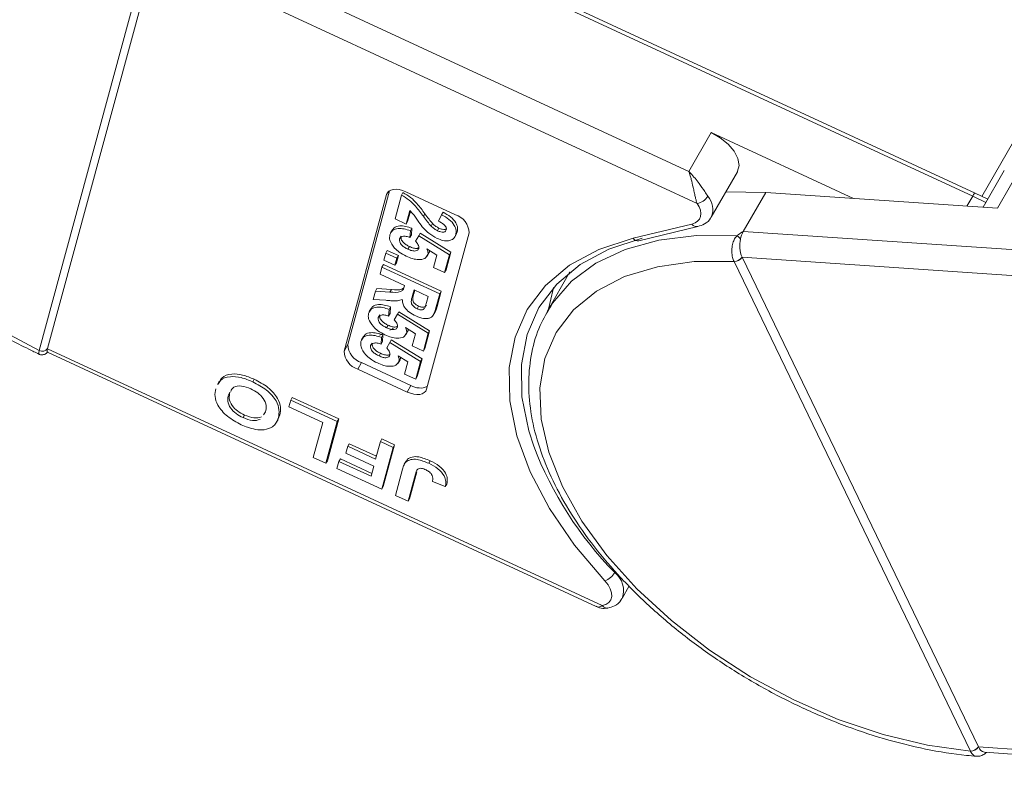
# Model space of a CAD drawing. Header units: millimetres. Extents: x 2548 to 3470, y -441 to 211.
# Tile 27 of 49: x 3085 to 3128, y 25 to 58. Entities that reach past the tile are written whole.
import ezdxf

# ---------------------------------------------------------------- set-up
doc = ezdxf.new("R2010")
doc.units = ezdxf.units.MM

msp = doc.modelspace()

# ---------------------------------------------------------------- linework, layer by layer
at = {"color": 7, "linetype": 'Continuous', "lineweight": 15}
for p, q in [((3127.189, 50.342), (3143.275, 78.342)), ((3114.397, 51.431), (3091.539, 62.028)), ((3090.724, 60.923), (3086.033, 43.607)), ((3086.399, 43.688), (3091.09, 61.004)), ((3091.091, 61.006), (3114.754, 50.035)), ((3104.402, 60.726), (3126.79, 50.347)), ((3126.896, 50.482), (3104.509, 60.861)), ((3115.373, 53.13), (3114.397, 51.431)), ((3115.373, 53.13), (3121.583, 50.251)), ((3127.875, 49.822), (3129.014, 51.804)), ((3115.375, 49.439), (3116.514, 51.421)), ((3128.17, 51.475), (3127.245, 49.865)), ((3099.344, 43.585), (3101.196, 50.421)), ((3099.507, 43.868), (3101.328, 50.59)), ((3101.265, 50.541), (3101.196, 50.421)), ((3101.567, 49.356), (3101.85, 50.399)), ((3101.85, 50.399), (3101.915, 50.512)), ((3102.04, 50.543), (3104.201, 49.541)), ((3117.751, 50.512), (3116.005, 50.536)), ((3116.775, 48.813), (3117.751, 50.512)), ((3127.875, 49.822), (3117.751, 50.512)), ((3126.54, 49.913), (3126.79, 50.347)), ((3126.79, 50.347), (3127.364, 50.073)), ((3127.447, 50.217), (3126.896, 50.482)), ((3102.213, 49.724), (3102.052, 49.131)), ((3102.239, 49.695), (3102.117, 49.245)), ((3102.805, 49.471), (3102.87, 49.584)), ((3103.469, 49.257), (3103.599, 49.542)), ((3103.599, 49.542), (3103.664, 49.655)), ((3102.052, 49.131), (3101.567, 49.356)), ((3102.052, 49.131), (3102.117, 49.245)), ((3103.146, 49.038), (3103.211, 49.151)), ((3114.533, 49.13), (3111.959, 48.509)), ((3112.215, 48.403), (3114.79, 49.024)), ((3101.453, 48.884), (3101.372, 48.742)), ((3101.767, 48.483), (3101.832, 48.596)), ((3102.239, 48.838), (3102.221, 48.547)), ((3102.221, 48.547), (3102.286, 48.66)), ((3102.239, 48.838), (3102.304, 48.951)), ((3102.304, 48.951), (3102.286, 48.66)), ((3102.468, 48.384), (3102.6, 48.624)), ((3102.6, 48.624), (3102.665, 48.737)), ((3102.6, 48.624), (3103.945, 47.793)), ((3102.665, 48.737), (3104.01, 47.907)), ((3104.798, 48.751), (3102.946, 41.915)), ((3103.421, 48.842), (3103.486, 48.956)), ((3104.173, 48.562), (3104.254, 48.704)), ((3104.221, 48.677), (3104.286, 48.79)), ((3104.286, 48.79), (3104.233, 48.697)), ((3138.306, 47.345), (3116.775, 48.813)), ((3101.08, 47.556), (3101.163, 47.863)), ((3101.163, 47.863), (3101.228, 47.977)), ((3101.163, 47.863), (3101.648, 47.638)), ((3101.228, 47.977), (3101.713, 47.752)), ((3101.713, 47.752), (3101.63, 47.445)), ((3101.648, 47.638), (3101.713, 47.752)), ((3102.133, 48.035), (3102.198, 48.148)), ((3103.394, 47.772), (3102.961, 48.043)), ((3102.966, 47.721), (3103.048, 47.863)), ((3103.002, 47.803), (3103.067, 47.916)), ((3103.07, 47.975), (3103.067, 47.916)), ((3103.25, 47.241), (3103.394, 47.772)), ((3103.945, 47.793), (3103.735, 47.016)), ((3104.01, 47.907), (3103.8, 47.129)), ((3103.945, 47.793), (3104.01, 47.907)), ((3100.997, 47.25), (3101.062, 47.363)), ((3101.062, 47.363), (3103.583, 46.194)), ((3101.565, 47.332), (3101.08, 47.556)), ((3101.648, 47.638), (3101.565, 47.332)), ((3101.565, 47.332), (3101.63, 47.445)), ((3116.369, 47.503), (3116.371, 47.5)), ((3116.371, 47.5), (3126.687, 26.105)), ((3116.721, 47.684), (3139.011, 46.164)), ((3116.722, 47.682), (3116.721, 47.684)), ((3127.038, 26.287), (3116.722, 47.682)), ((3100.914, 46.943), (3100.997, 47.25)), ((3101.98, 46.448), (3100.914, 46.943)), ((3100.997, 47.25), (3103.518, 46.081)), ((3103.735, 47.016), (3103.25, 47.241)), ((3103.735, 47.016), (3103.8, 47.129)), ((3109.205, 47.041), (3108.218, 45.323)), ((3101.962, 46.38), (3101.98, 46.448)), ((3100.614, 45.839), (3100.711, 46.197)), ((3100.711, 46.197), (3100.777, 46.31)), ((3100.711, 46.197), (3101.345, 46.159)), ((3100.777, 46.31), (3101.41, 46.272)), ((3101.345, 46.159), (3101.41, 46.272)), ((3102.4, 46.254), (3102.333, 46.007)), ((3102.333, 46.007), (3102.399, 46.12)), ((3102.431, 46.239), (3102.399, 46.12)), ((3103.015, 45.969), (3102.4, 46.254)), ((3103.518, 46.081), (3103.336, 45.411)), ((3103.583, 46.194), (3103.402, 45.525)), ((3103.518, 46.081), (3103.583, 46.194)), ((3101.166, 45.801), (3100.614, 45.839)), ((3102.944, 45.708), (3103.015, 45.969)), ((3100.523, 45.448), (3100.441, 45.307)), ((3100.837, 45.047), (3100.902, 45.161)), ((3101.308, 45.402), (3101.29, 45.111)), ((3101.29, 45.111), (3101.355, 45.224)), ((3101.308, 45.402), (3101.373, 45.515)), ((3101.373, 45.515), (3101.355, 45.224)), ((3101.537, 44.948), (3101.67, 45.188)), ((3101.67, 45.188), (3101.735, 45.302)), ((3101.67, 45.188), (3103.015, 44.358)), ((3101.735, 45.302), (3103.08, 44.471)), ((3102.531, 45.433), (3102.596, 45.547)), ((3103.236, 45.157), (3103.318, 45.298)), ((3103.336, 45.411), (3103.402, 45.525)), ((3108.368, 45.569), (3108.218, 45.323)), ((3101.202, 44.599), (3101.267, 44.713)), ((3101.011, 44.327), (3100.895, 44.274)), ((3100.975, 44.175), (3101.041, 44.288)), ((3101.041, 44.288), (3101.023, 43.997)), ((3101.499, 44.576), (3101.346, 44.493)), ((3102.463, 44.336), (3102.03, 44.608)), ((3102.036, 44.286), (3102.117, 44.427)), ((3102.071, 44.367), (3102.136, 44.48)), ((3102.139, 44.539), (3102.136, 44.48)), ((3102.319, 43.805), (3102.463, 44.336)), ((3103.015, 44.358), (3102.804, 43.58)), ((3103.08, 44.471), (3102.869, 43.694)), ((3103.015, 44.358), (3103.08, 44.471)), ((3099.507, 43.868), (3099.344, 43.585)), ((3100.19, 44.221), (3100.109, 44.079)), ((3100.504, 43.82), (3100.569, 43.933)), ((3100.975, 44.175), (3100.958, 43.884)), ((3100.958, 43.884), (3101.023, 43.997)), ((3101.205, 43.721), (3101.337, 43.961)), ((3101.337, 43.961), (3101.402, 44.075)), ((3101.337, 43.961), (3102.682, 43.131)), ((3101.402, 44.075), (3102.747, 43.244)), ((3086.033, 43.607), (3086.033, 43.605)), ((3086.388, 43.528), (3110.343, 32.422)), ((3086.399, 43.687), (3086.399, 43.688)), ((3110.615, 32.46), (3086.399, 43.687)), ((3100.87, 43.372), (3100.935, 43.485)), ((3102.804, 43.58), (3102.319, 43.805)), ((3102.804, 43.58), (3102.869, 43.694)), ((3100.104, 43.078), (3099.941, 42.795)), ((3102.265, 42.077), (3100.104, 43.078)), ((3102.131, 43.109), (3101.698, 43.381)), ((3101.703, 43.059), (3101.785, 43.2)), ((3101.739, 43.14), (3101.804, 43.253)), ((3101.807, 43.312), (3101.804, 43.253)), ((3101.987, 42.578), (3102.131, 43.109)), ((3102.682, 43.131), (3102.472, 42.353)), ((3102.747, 43.244), (3102.537, 42.467)), ((3102.682, 43.131), (3102.747, 43.244)), ((3102.102, 41.793), (3099.941, 42.795)), ((3102.472, 42.353), (3101.987, 42.578)), ((3093.893, 42.264), (3093.811, 42.123)), ((3095.355, 42.239), (3095.42, 42.353)), ((3102.472, 42.353), (3102.537, 42.467)), ((3094.291, 41.673), (3094.356, 41.787)), ((3102.265, 42.077), (3102.102, 41.793)), ((3096.932, 41.14), (3097.015, 41.444)), ((3097.015, 41.444), (3097.08, 41.557)), ((3097.015, 41.444), (3099.046, 40.502)), ((3097.08, 41.557), (3099.111, 40.615)), ((3095.82, 40.79), (3095.918, 40.925)), ((3098.41, 40.455), (3096.932, 41.14)), ((3094.931, 40.673), (3094.997, 40.786)), ((3096.384, 40.457), (3096.465, 40.598)), ((3096.54, 40.793), (3096.451, 40.587)), ((3096.475, 40.68), (3096.54, 40.793)), ((3097.998, 38.936), (3098.41, 40.455)), ((3099.046, 40.502), (3098.552, 38.679)), ((3099.111, 40.615), (3098.617, 38.792)), ((3099.046, 40.502), (3099.111, 40.615)), ((3100.721, 38.857), (3100.93, 39.628)), ((3100.93, 39.628), (3100.995, 39.742)), ((3100.93, 39.628), (3101.484, 39.371)), ((3100.995, 39.742), (3101.549, 39.485)), ((3099.42, 39.118), (3099.502, 39.422)), ((3099.502, 39.422), (3099.567, 39.535)), ((3099.502, 39.422), (3100.721, 38.857)), ((3099.567, 39.535), (3100.756, 38.984)), ((3101.484, 39.371), (3100.99, 37.548)), ((3101.549, 39.485), (3101.056, 37.662)), ((3101.484, 39.371), (3101.549, 39.485)), ((3098.552, 38.679), (3097.998, 38.936)), ((3098.552, 38.679), (3098.617, 38.792)), ((3099.033, 38.456), (3099.115, 38.76)), ((3099.115, 38.76), (3099.18, 38.873)), ((3099.115, 38.76), (3100.519, 38.109)), ((3099.18, 38.873), (3100.553, 38.236)), ((3100.639, 38.553), (3099.42, 39.118)), ((3102.053, 38.775), (3101.971, 38.633)), ((3102.048, 38.758), (3102.115, 38.854)), ((3102.05, 38.741), (3102.115, 38.854)), ((3103.039, 38.677), (3103.104, 38.79)), ((3100.99, 37.548), (3099.033, 38.456)), ((3100.519, 38.109), (3100.639, 38.553)), ((3101.582, 37.274), (3101.893, 38.424)), ((3102.52, 38.311), (3102.201, 37.131)), ((3102.455, 38.197), (3102.52, 38.311)), ((3102.455, 38.197), (3102.136, 37.017)), ((3103.764, 37.657), (3103.204, 37.89)), ((3100.99, 37.548), (3101.056, 37.662)), ((3103.764, 37.657), (3103.829, 37.77)), ((3102.136, 37.017), (3101.582, 37.274)), ((3102.136, 37.017), (3102.201, 37.131)), ((3111.483, 32.775), (3111.795, 33.318)), ((3127.039, 26.285), (3127.038, 26.287)), ((3149.85, 24.73), (3127.039, 26.285)), ((3126.687, 26.105), (3126.688, 26.102)), ((3127.31, 26.054), (3149.818, 24.519))]:
    msp.add_line(p, q, dxfattribs=at)
at = {"color": 7, "linetype": 'Continuous', "lineweight": 15, "flags": 128}
for points in [[(3086.033, 43.607), (3084.141, 44.607), (3082.337, 45.756), (3080.659, 47.033), (3079.139, 48.411), (3077.808, 49.864), (3076.692, 51.362), (3075.813, 52.876), (3075.189, 54.375), (3074.833, 55.83), (3074.751, 57.212), (3074.945, 58.493), (3075.411, 59.648), (3076.139, 60.654), (3077.117, 61.49), (3078.323, 62.141), (3079.734, 62.594), (3081.322, 62.838), (3083.055, 62.87), (3084.9, 62.689), (3086.818, 62.298), (3088.773, 61.705), (3090.724, 60.923)], [(3116.514, 51.421), (3116.522, 51.437), (3116.588, 51.697), (3116.536, 51.998), (3116.372, 52.317), (3116.109, 52.628), (3115.767, 52.907), (3115.373, 53.13)], [(3101.196, 50.421), (3101.234, 50.504), (3101.298, 50.57), (3101.386, 50.618), (3101.494, 50.646), (3101.619, 50.652), (3101.755, 50.636), (3101.897, 50.599), (3102.04, 50.543)], [(3114.754, 50.035), (3114.842, 49.884), (3114.899, 49.735), (3114.921, 49.593), (3114.908, 49.463), (3114.861, 49.348), (3114.781, 49.252), (3114.671, 49.179), (3114.533, 49.13)], [(3116.502, 48.625), (3114.728, 48.629), (3113.089, 48.426), (3111.615, 48.019), (3110.334, 47.417), (3109.268, 46.63), (3108.438, 45.673), (3108.368, 45.569)], [(3111.959, 48.509), (3110.468, 48.022), (3109.187, 47.333), (3108.138, 46.454), (3107.341, 45.402), (3106.811, 44.196), (3106.556, 42.857), (3106.582, 41.411), (3106.888, 39.884), (3107.469, 38.304), (3108.314, 36.7), (3109.408, 35.1), (3110.73, 33.536)], [(3107.625, 39.425), (3107.408, 40.098), (3107.109, 41.589), (3107.083, 43.001), (3107.332, 44.307), (3107.85, 45.485), (3108.628, 46.512), (3109.652, 47.37), (3110.903, 48.042), (3112.358, 48.518)], [(3126.687, 26.105), (3124.811, 26.363), (3122.876, 26.828), (3120.918, 27.49), (3118.977, 28.338), (3117.091, 29.354), (3115.298, 30.517), (3113.634, 31.805), (3112.132, 33.192), (3110.821, 34.651), (3109.728, 36.152), (3108.874, 37.665), (3108.277, 39.162), (3107.947, 40.61), (3107.893, 41.983), (3108.114, 43.253), (3108.607, 44.394), (3109.362, 45.384), (3110.363, 46.202), (3111.591, 46.834), (3113.021, 47.266), (3114.625, 47.489), (3116.371, 47.5)], [(3108.273, 45.418), (3108.471, 46.289), (3108.496, 46.369)], [(3086.399, 43.687), (3086.385, 43.631), (3086.378, 43.586), (3086.377, 43.553), (3086.382, 43.533), (3086.388, 43.528)], [(3102.946, 41.915), (3102.908, 41.833), (3102.844, 41.766), (3102.756, 41.718), (3102.648, 41.691), (3102.523, 41.685), (3102.387, 41.7), (3102.245, 41.737), (3102.102, 41.793)], [(3110.73, 33.536), (3110.868, 33.364), (3110.966, 33.188), (3111.019, 33.018), (3111.027, 32.858), (3110.987, 32.717), (3110.903, 32.601), (3110.777, 32.514), (3110.615, 32.46)]]:
    msp.add_lwpolyline(points, dxfattribs=at)
at = {"color": 7, "linetype": 'Continuous', "lineweight": 15}
for centre, radius, start, end in [((3114.654, 50.701), 0.673, 278.4878, 328.1799), ((3114.587, 49.775), 0.857, 336.8857, 41.7636), ((3127.029, 50.268), 0.252, 121.7971, 161.6667), ((3103.953, 48.733), 0.845, 1.2429, 72.9224), ((3114.746, 49.282), 0.262, 215.6467, 279.5651), ((3116.044, 48.007), 0.769, 37.6123, 53.4297), ((3117.776, 48.26), 1.144, 151.0756, 169.0814), ((3112.174, 48.667), 0.267, 216.3125, 278.9018), ((3117.929, 48.187), 1.308, 167.1961, 202.6179), ((3116.385, 47.906), 0.403, 267.8473, 326.6086), ((3116.386, 47.901), 0.402, 267.8861, 326.8884), ((3100.352, 43.886), 0.845, 181.2429, 252.9224), ((3086.17, 43.856), 0.284, 241.2882, 323.7724), ((3086.169, 43.854), 0.284, 241.3448, 323.9307), ((3100.189, 43.603), 0.845, 181.2429, 252.9224), ((3102.668, 42.766), 0.799, 239.6933, 292.7488), ((3122.843, 45.267), 16.301, 200.999, 224.2068), ((3110.409, 34.346), 0.871, 291.6254, 329.3125), ((3110.558, 33.117), 0.987, 339.8417, 52.5595), ((3110.827, 32.608), 0.258, 214.8432, 276.9296), ((3126.702, 26.507), 0.402, 267.8861, 326.8884), ((3126.703, 26.503), 0.4, 267.9175, 327.166), ((3127.373, 26.401), 0.353, 199.1584, 259.7544)]:
    msp.add_arc(centre, radius, start, end, dxfattribs=at)
for points, knots in [([(3075.337, 61.036), (3075.19, 60.821), (3074.812, 60.271), (3074.455, 59.244), (3074.246, 58.002), (3074.278, 56.678), (3074.538, 55.294), (3075.029, 53.865), (3075.744, 52.416), (3076.67, 50.97), (3077.791, 49.554), (3079.088, 48.189), (3080.539, 46.896), (3082.12, 45.694), (3083.809, 44.606), (3085.128, 43.875), (3085.877, 43.521), (3086.023, 43.451)], [0, 0, 0, 0, 0.044628, 0.114325, 0.184062, 0.254492, 0.325936, 0.398283, 0.471194, 0.544346, 0.617504, 0.690587, 0.763581, 0.836503, 0.909381, 0.982247, 1, 1, 1, 1]), ([(3114.397, 51.431), (3114.399, 51.429), (3114.405, 51.423), (3114.427, 51.401), (3114.453, 51.374), (3114.601, 51.217), (3114.82, 50.946), (3115.064, 50.587), (3115.181, 50.413), (3115.226, 50.346)], [0, 0, 0, 0, 0.0050875, 0.0203691, 0.0708073, 0.0890863, 0.5003107, 0.809226, 1, 1, 1, 1]), ([(3114.754, 50.035), (3114.742, 50.073), (3114.718, 50.15), (3114.682, 50.299), (3114.641, 50.477), (3114.607, 50.633), (3114.562, 50.837), (3114.517, 51.029), (3114.465, 51.216), (3114.44, 51.301), (3114.425, 51.348), (3114.416, 51.375), (3114.408, 51.398), (3114.403, 51.413), (3114.4, 51.421), (3114.398, 51.427), (3114.398, 51.429), (3114.397, 51.431)], [0, 0, 0, 0, 0.101029, 0.204946, 0.337168, 0.474297, 0.5162, 0.743651, 0.85309, 0.914248, 0.93217, 0.960137, 0.976545, 0.986194, 0.994698, 0.995932, 1, 1, 1, 1]), ([(3101.85, 50.399), (3101.966, 50.329), (3102.197, 50.187), (3102.517, 49.861), (3102.695, 49.619), (3102.805, 49.471)], [0, 0, 0, 0, 0.2795508, 0.5593318, 1, 1, 1, 1]), ([(3101.915, 50.512), (3102.031, 50.442), (3102.262, 50.301), (3102.582, 49.974), (3102.761, 49.732), (3102.87, 49.584)], [0, 0, 0, 0, 0.279551, 0.559332, 1, 1, 1, 1]), ([(3102.812, 48.953), (3102.742, 49.04), (3102.626, 49.184), (3102.487, 49.387), (3102.37, 49.56), (3102.265, 49.669), (3102.213, 49.724)], [0, 0, 0, 0, 0.3399849, 0.5601859, 0.7803799, 1, 1, 1, 1]), ([(3102.805, 49.471), (3102.864, 49.389), (3102.969, 49.243), (3103.092, 49.101), (3103.146, 49.038)], [0, 0, 0, 0, 0.560235, 1, 1, 1, 1]), ([(3102.87, 49.584), (3102.929, 49.503), (3103.034, 49.357), (3103.157, 49.214), (3103.211, 49.151)], [0, 0, 0, 0, 0.560235, 1, 1, 1, 1]), ([(3103.599, 49.542), (3103.712, 49.477), (3103.937, 49.349), (3104.168, 49.093), (3104.25, 48.858), (3104.231, 48.737), (3104.221, 48.677)], [0, 0, 0, 0, 0.2807519, 0.5589701, 0.7792745, 1, 1, 1, 1]), ([(3103.664, 49.655), (3103.777, 49.591), (3104.002, 49.462), (3104.234, 49.206), (3104.315, 48.972), (3104.296, 48.851), (3104.286, 48.79)], [0, 0, 0, 0, 0.2807519, 0.5589701, 0.7792745, 1, 1, 1, 1]), ([(3114.79, 49.024), (3114.887, 49.057), (3115.1, 49.13), (3115.315, 49.294), (3115.361, 49.433), (3115.368, 49.455)], [0, 0, 0, 0, 0.409638, 0.905723, 1, 1, 1, 1]), ([(3101.461, 48.86), (3101.479, 48.898), (3101.529, 49.002), (3101.745, 49.062), (3102.026, 49.044), (3102.211, 48.982), (3102.304, 48.951)], [0, 0, 0, 0, 0.178533, 0.496922, 0.748251, 1, 1, 1, 1]), ([(3103.146, 49.038), (3103.191, 48.996), (3103.273, 48.92), (3103.375, 48.866), (3103.421, 48.842)], [0, 0, 0, 0, 0.560117, 1, 1, 1, 1]), ([(3103.211, 49.151), (3103.256, 49.109), (3103.338, 49.034), (3103.441, 48.979), (3103.486, 48.956)], [0, 0, 0, 0, 0.5601166, 1, 1, 1, 1]), ([(3103.803, 48.878), (3103.806, 48.901), (3103.814, 48.948), (3103.777, 49.033), (3103.669, 49.15), (3103.551, 49.213), (3103.469, 49.257)], [0, 0, 0, 0, 0.187236, 0.374084, 0.560696, 1, 1, 1, 1]), ([(3101.552, 48.086), (3101.464, 48.202), (3101.307, 48.41), (3101.332, 48.587), (3101.344, 48.665)], [0, 0, 0, 0, 0.558353, 1, 1, 1, 1]), ([(3101.344, 48.665), (3101.373, 48.734), (3101.433, 48.872), (3101.678, 48.95), (3101.962, 48.93), (3102.146, 48.869), (3102.239, 48.838)], [0, 0, 0, 0, 0.279948, 0.559031, 0.779331, 1, 1, 1, 1]), ([(3102.221, 48.547), (3102.164, 48.565), (3102.05, 48.603), (3101.906, 48.6), (3101.804, 48.56), (3101.779, 48.509), (3101.767, 48.483)], [0, 0, 0, 0, 0.2802995, 0.5599611, 0.7800424, 1, 1, 1, 1]), ([(3101.832, 48.596), (3101.829, 48.554), (3101.822, 48.469), (3101.915, 48.328), (3102.054, 48.22), (3102.15, 48.172), (3102.198, 48.148)], [0, 0, 0, 0, 0.279573, 0.558664, 0.778923, 1, 1, 1, 1]), ([(3103.403, 48.505), (3103.276, 48.576), (3103.049, 48.702), (3102.885, 48.876), (3102.812, 48.953)], [0, 0, 0, 0, 0.558458, 1, 1, 1, 1]), ([(3104.221, 48.677), (3104.195, 48.611), (3104.144, 48.48), (3103.929, 48.392), (3103.663, 48.401), (3103.49, 48.471), (3103.403, 48.505)], [0, 0, 0, 0, 0.280568, 0.55975, 0.779795, 1, 1, 1, 1]), ([(3103.421, 48.842), (3103.468, 48.822), (3103.564, 48.781), (3103.694, 48.772), (3103.776, 48.811), (3103.794, 48.856), (3103.803, 48.878)], [0, 0, 0, 0, 0.280664, 0.559461, 0.779366, 1, 1, 1, 1]), ([(3103.486, 48.956), (3103.533, 48.935), (3103.628, 48.895), (3103.762, 48.883), (3103.811, 48.915), (3103.833, 48.929)], [0, 0, 0, 0, 0.360118, 0.717842, 1, 1, 1, 1]), ([(3116.502, 48.625), (3116.483, 48.604), (3116.423, 48.54), (3116.343, 48.394), (3116.28, 48.175), (3116.265, 47.92), (3116.297, 47.682), (3116.347, 47.558), (3116.369, 47.503)], [0, 0, 0, 0, 0.0736104, 0.2252813, 0.4127189, 0.6160541, 0.826783, 1, 1, 1, 1]), ([(3116.775, 48.813), (3116.774, 48.812), (3116.697, 48.763), (3116.603, 48.703), (3116.517, 48.637), (3116.502, 48.625)], [0, 0, 0, 0, 0.012087, 0.82463, 1, 1, 1, 1]), ([(3101.767, 48.483), (3101.764, 48.441), (3101.757, 48.356), (3101.85, 48.214), (3101.989, 48.107), (3102.085, 48.059), (3102.133, 48.035)], [0, 0, 0, 0, 0.279573, 0.558664, 0.778923, 1, 1, 1, 1]), ([(3102.602, 48.071), (3102.605, 48.097), (3102.611, 48.149), (3102.569, 48.259), (3102.506, 48.337), (3102.468, 48.384)], [0, 0, 0, 0, 0.279963, 0.560065, 1, 1, 1, 1]), ([(3102.061, 47.723), (3101.953, 47.78), (3101.761, 47.881), (3101.616, 48.024), (3101.552, 48.086)], [0, 0, 0, 0, 0.559534, 1, 1, 1, 1]), ([(3103.002, 47.803), (3102.967, 47.738), (3102.896, 47.607), (3102.623, 47.564), (3102.333, 47.609), (3102.151, 47.685), (3102.061, 47.723)], [0, 0, 0, 0, 0.2790069, 0.5586194, 0.7790735, 1, 1, 1, 1]), ([(3102.133, 48.035), (3102.191, 48.01), (3102.307, 47.961), (3102.465, 47.946), (3102.568, 47.99), (3102.59, 48.044), (3102.602, 48.071)], [0, 0, 0, 0, 0.280898, 0.55946, 0.779497, 1, 1, 1, 1]), ([(3102.198, 48.148), (3102.256, 48.124), (3102.371, 48.074), (3102.533, 48.057), (3102.595, 48.094), (3102.623, 48.11)], [0, 0, 0, 0, 0.360358, 0.71772, 1, 1, 1, 1]), ([(3102.961, 48.043), (3102.981, 47.995), (3103.017, 47.909), (3103.007, 47.835), (3103.002, 47.803)], [0, 0, 0, 0, 0.559888, 1, 1, 1, 1]), ([(3101.345, 46.159), (3101.514, 46.145), (3101.748, 46.127), (3101.929, 46.25), (3101.951, 46.336), (3101.962, 46.38)], [0, 0, 0, 0, 0.561022, 0.779295, 1, 1, 1, 1]), ([(3101.41, 46.272), (3101.585, 46.254), (3101.81, 46.231), (3101.924, 46.328), (3101.95, 46.35)], [0, 0, 0, 0, 0.777127, 1, 1, 1, 1]), ([(3102.333, 46.007), (3102.304, 45.919), (3102.268, 45.809), (3102.287, 45.651), (3102.339, 45.566), (3102.426, 45.488), (3102.496, 45.452), (3102.531, 45.433)], [0, 0, 0, 0, 0.500962, 0.625785, 0.750436, 0.875032, 1, 1, 1, 1]), ([(3102.399, 46.12), (3102.369, 46.032), (3102.333, 45.922), (3102.352, 45.765), (3102.404, 45.679), (3102.491, 45.601), (3102.561, 45.565), (3102.596, 45.547)], [0, 0, 0, 0, 0.5009624, 0.6257853, 0.7504363, 0.8750317, 1, 1, 1, 1]), ([(3100.53, 45.425), (3100.548, 45.462), (3100.598, 45.567), (3100.814, 45.626), (3101.096, 45.608), (3101.28, 45.546), (3101.373, 45.515)], [0, 0, 0, 0, 0.178533, 0.496922, 0.748251, 1, 1, 1, 1]), ([(3101.885, 45.838), (3101.817, 45.815), (3101.706, 45.776), (3101.51, 45.775), (3101.339, 45.784), (3101.224, 45.795), (3101.166, 45.801)], [0, 0, 0, 0, 0.339579, 0.559591, 0.779787, 1, 1, 1, 1]), ([(3102.47, 45.116), (3102.374, 45.167), (3102.183, 45.267), (3101.981, 45.478), (3101.892, 45.675), (3101.888, 45.784), (3101.885, 45.838)], [0, 0, 0, 0, 0.279954, 0.558933, 0.779174, 1, 1, 1, 1]), ([(3102.596, 45.547), (3102.638, 45.53), (3102.721, 45.496), (3102.862, 45.496), (3102.907, 45.549), (3102.935, 45.581)], [0, 0, 0, 0, 0.281129, 0.561183, 1, 1, 1, 1]), ([(3102.87, 45.468), (3102.885, 45.512), (3102.913, 45.591), (3102.934, 45.672), (3102.944, 45.708)], [0, 0, 0, 0, 0.559921, 1, 1, 1, 1]), ([(3108.399, 45.584), (3108.223, 45.295), (3107.836, 44.659), (3107.507, 43.535), (3107.367, 42.268), (3107.464, 40.926), (3107.791, 39.526), (3108.347, 38.089), (3109.123, 36.638), (3110.107, 35.199), (3111.281, 33.795), (3112.624, 32.449), (3114.115, 31.18), (3115.73, 30.008), (3117.443, 28.951), (3119.228, 28.025), (3121.058, 27.244), (3122.905, 26.619), (3124.739, 26.166), (3126.088, 25.947), (3126.811, 25.889), (3126.954, 25.878)], [0, 0, 0, 0, 0.044357, 0.097679, 0.151162, 0.205282, 0.260184, 0.31571, 0.371591, 0.427601, 0.483582, 0.5395, 0.595352, 0.651155, 0.70693, 0.762704, 0.818498, 0.874337, 0.930246, 0.986253, 1, 1, 1, 1]), ([(3100.621, 44.651), (3100.533, 44.767), (3100.376, 44.974), (3100.402, 45.151), (3100.413, 45.229)], [0, 0, 0, 0, 0.558353, 1, 1, 1, 1]), ([(3100.413, 45.229), (3100.443, 45.298), (3100.502, 45.436), (3100.747, 45.514), (3101.031, 45.495), (3101.215, 45.433), (3101.308, 45.402)], [0, 0, 0, 0, 0.279948, 0.559031, 0.779331, 1, 1, 1, 1]), ([(3101.29, 45.111), (3101.233, 45.13), (3101.119, 45.167), (3100.976, 45.164), (3100.873, 45.125), (3100.849, 45.073), (3100.837, 45.047)], [0, 0, 0, 0, 0.2803, 0.559961, 0.780042, 1, 1, 1, 1]), ([(3100.902, 45.161), (3100.898, 45.118), (3100.891, 45.034), (3100.985, 44.892), (3101.124, 44.784), (3101.219, 44.736), (3101.267, 44.713)], [0, 0, 0, 0, 0.279573, 0.558664, 0.778923, 1, 1, 1, 1]), ([(3103.336, 45.411), (3103.315, 45.34), (3103.272, 45.197), (3103.162, 45.04), (3102.981, 44.998), (3102.766, 45.004), (3102.588, 45.071), (3102.47, 45.116)], [0, 0, 0, 0, 0.2511432, 0.5005272, 0.6257353, 0.7510496, 1, 1, 1, 1]), ([(3102.531, 45.433), (3102.573, 45.416), (3102.656, 45.383), (3102.797, 45.383), (3102.842, 45.436), (3102.87, 45.468)], [0, 0, 0, 0, 0.281129, 0.561183, 1, 1, 1, 1]), ([(3103.402, 45.525), (3103.387, 45.448), (3103.371, 45.36), (3103.31, 45.297), (3103.302, 45.289)], [0, 0, 0, 0, 0.866817, 1, 1, 1, 1]), ([(3100.837, 45.047), (3100.833, 45.005), (3100.826, 44.92), (3100.92, 44.779), (3101.059, 44.671), (3101.154, 44.623), (3101.202, 44.599)], [0, 0, 0, 0, 0.279573, 0.558664, 0.778923, 1, 1, 1, 1]), ([(3101.267, 44.713), (3101.325, 44.688), (3101.44, 44.639), (3101.602, 44.621), (3101.665, 44.658), (3101.692, 44.674)], [0, 0, 0, 0, 0.360358, 0.71772, 1, 1, 1, 1]), ([(3101.671, 44.635), (3101.674, 44.661), (3101.68, 44.714), (3101.638, 44.824), (3101.576, 44.901), (3101.537, 44.948)], [0, 0, 0, 0, 0.2799631, 0.5600652, 1, 1, 1, 1]), ([(3100.081, 44.002), (3100.11, 44.071), (3100.169, 44.209), (3100.415, 44.287), (3100.698, 44.268), (3100.883, 44.206), (3100.975, 44.175)], [0, 0, 0, 0, 0.279948, 0.559031, 0.779331, 1, 1, 1, 1]), ([(3100.198, 44.198), (3100.216, 44.235), (3100.266, 44.34), (3100.482, 44.399), (3100.763, 44.381), (3100.948, 44.319), (3101.041, 44.288)], [0, 0, 0, 0, 0.178533, 0.496922, 0.748251, 1, 1, 1, 1]), ([(3101.13, 44.288), (3101.022, 44.344), (3100.83, 44.445), (3100.685, 44.588), (3100.621, 44.651)], [0, 0, 0, 0, 0.559534, 1, 1, 1, 1]), ([(3102.071, 44.367), (3102.036, 44.302), (3101.965, 44.172), (3101.692, 44.129), (3101.402, 44.173), (3101.221, 44.249), (3101.13, 44.288)], [0, 0, 0, 0, 0.279007, 0.558619, 0.779074, 1, 1, 1, 1]), ([(3101.202, 44.599), (3101.26, 44.574), (3101.376, 44.525), (3101.534, 44.51), (3101.637, 44.554), (3101.66, 44.608), (3101.671, 44.635)], [0, 0, 0, 0, 0.280898, 0.55946, 0.779497, 1, 1, 1, 1]), ([(3102.03, 44.608), (3102.05, 44.559), (3102.086, 44.473), (3102.076, 44.399), (3102.071, 44.367)], [0, 0, 0, 0, 0.559888, 1, 1, 1, 1]), ([(3100.289, 43.424), (3100.201, 43.54), (3100.044, 43.747), (3100.069, 43.924), (3100.081, 44.002)], [0, 0, 0, 0, 0.558353, 1, 1, 1, 1]), ([(3100.958, 43.884), (3100.901, 43.903), (3100.787, 43.94), (3100.643, 43.937), (3100.541, 43.898), (3100.516, 43.846), (3100.504, 43.82)], [0, 0, 0, 0, 0.2803, 0.559961, 0.780042, 1, 1, 1, 1]), ([(3100.569, 43.933), (3100.566, 43.891), (3100.559, 43.807), (3100.652, 43.665), (3100.791, 43.557), (3100.887, 43.509), (3100.935, 43.485)], [0, 0, 0, 0, 0.2795727, 0.5586639, 0.7789233, 1, 1, 1, 1]), ([(3086.033, 43.605), (3086.031, 43.599), (3086.016, 43.544), (3086.001, 43.471), (3086.019, 43.461), (3086.026, 43.457)], [0, 0, 0, 0, 0.060856, 0.614943, 1, 1, 1, 1]), ([(3086.024, 43.451), (3086.032, 43.446), (3086.068, 43.423), (3086.142, 43.416), (3086.225, 43.426), (3086.29, 43.452), (3086.349, 43.486), (3086.383, 43.514), (3086.414, 43.534), (3086.418, 43.537)], [0, 0, 0, 0, 0.055232, 0.245857, 0.406265, 0.550708, 0.703342, 0.955039, 1, 1, 1, 1]), ([(3100.798, 43.061), (3100.69, 43.117), (3100.498, 43.218), (3100.353, 43.361), (3100.289, 43.424)], [0, 0, 0, 0, 0.559534, 1, 1, 1, 1]), ([(3100.504, 43.82), (3100.501, 43.778), (3100.494, 43.693), (3100.587, 43.552), (3100.726, 43.444), (3100.822, 43.396), (3100.87, 43.372)], [0, 0, 0, 0, 0.279573, 0.558664, 0.778923, 1, 1, 1, 1]), ([(3100.935, 43.485), (3100.993, 43.461), (3101.108, 43.412), (3101.27, 43.394), (3101.332, 43.431), (3101.359, 43.447)], [0, 0, 0, 0, 0.3603575, 0.7177197, 1, 1, 1, 1]), ([(3101.338, 43.408), (3101.342, 43.434), (3101.348, 43.487), (3101.306, 43.597), (3101.243, 43.674), (3101.205, 43.721)], [0, 0, 0, 0, 0.279963, 0.560065, 1, 1, 1, 1]), ([(3101.739, 43.14), (3101.704, 43.075), (3101.633, 42.945), (3101.359, 42.902), (3101.07, 42.946), (3100.888, 43.022), (3100.798, 43.061)], [0, 0, 0, 0, 0.2790069, 0.5586194, 0.7790735, 1, 1, 1, 1]), ([(3100.87, 43.372), (3100.928, 43.347), (3101.043, 43.298), (3101.201, 43.283), (3101.305, 43.327), (3101.327, 43.381), (3101.338, 43.408)], [0, 0, 0, 0, 0.280898, 0.55946, 0.779497, 1, 1, 1, 1]), ([(3101.698, 43.381), (3101.718, 43.332), (3101.754, 43.246), (3101.743, 43.172), (3101.739, 43.14)], [0, 0, 0, 0, 0.5598879, 1, 1, 1, 1]), ([(3093.91, 42.235), (3093.937, 42.295), (3094.02, 42.478), (3094.384, 42.605), (3094.911, 42.563), (3095.25, 42.423), (3095.42, 42.353)], [0, 0, 0, 0, 0.157178, 0.483948, 0.741611, 1, 1, 1, 1]), ([(3093.845, 42.122), (3093.872, 42.182), (3093.955, 42.365), (3094.319, 42.491), (3094.846, 42.449), (3095.185, 42.31), (3095.355, 42.239)], [0, 0, 0, 0, 0.157178, 0.483948, 0.741611, 1, 1, 1, 1]), ([(3095.355, 42.239), (3095.564, 42.128), (3095.983, 41.907), (3096.392, 41.433), (3096.533, 41.009), (3096.494, 40.79), (3096.475, 40.68)], [0, 0, 0, 0, 0.279942, 0.558704, 0.779045, 1, 1, 1, 1]), ([(3095.42, 42.353), (3095.629, 42.242), (3096.048, 42.02), (3096.457, 41.546), (3096.598, 41.122), (3096.56, 40.903), (3096.54, 40.793)], [0, 0, 0, 0, 0.279942, 0.558704, 0.779045, 1, 1, 1, 1]), ([(3094.856, 40.366), (3094.645, 40.478), (3094.223, 40.703), (3093.816, 41.182), (3093.68, 41.608), (3093.719, 41.829), (3093.739, 41.939)], [0, 0, 0, 0, 0.279831, 0.558669, 0.779006, 1, 1, 1, 1]), ([(3094.356, 41.787), (3094.339, 41.698), (3094.304, 41.522), (3094.418, 41.219), (3094.681, 40.952), (3094.891, 40.841), (3094.997, 40.786)], [0, 0, 0, 0, 0.281087, 0.560013, 0.779691, 1, 1, 1, 1]), ([(3095.273, 41.935), (3095.134, 41.987), (3094.857, 42.09), (3094.497, 42.04), (3094.427, 41.888), (3094.394, 41.816)], [0, 0, 0, 0, 0.3453445, 0.690425, 1, 1, 1, 1]), ([(3095.918, 40.925), (3095.934, 41.014), (3095.968, 41.192), (3095.847, 41.496), (3095.589, 41.766), (3095.379, 41.879), (3095.273, 41.935)], [0, 0, 0, 0, 0.281021, 0.560116, 0.779939, 1, 1, 1, 1]), ([(3094.291, 41.673), (3094.274, 41.585), (3094.239, 41.408), (3094.353, 41.106), (3094.616, 40.838), (3094.826, 40.728), (3094.931, 40.673)], [0, 0, 0, 0, 0.281087, 0.560013, 0.779691, 1, 1, 1, 1]), ([(3094.931, 40.673), (3095.074, 40.617), (3095.359, 40.506), (3095.571, 40.565), (3095.678, 40.594)], [0, 0, 0, 0, 0.500606, 1, 1, 1, 1]), ([(3094.997, 40.786), (3095.139, 40.731), (3095.424, 40.619), (3095.637, 40.678), (3095.743, 40.707)], [0, 0, 0, 0, 0.5006061, 1, 1, 1, 1]), ([(3096.475, 40.68), (3096.447, 40.593), (3096.397, 40.437), (3096.275, 40.325), (3096.221, 40.276)], [0, 0, 0, 0, 0.560171, 1, 1, 1, 1]), ([(3095.483, 40.156), (3095.366, 40.184), (3095.157, 40.233), (3094.948, 40.325), (3094.856, 40.366)], [0, 0, 0, 0, 0.559564, 1, 1, 1, 1]), ([(3096.221, 40.276), (3096.109, 40.219), (3095.91, 40.116), (3095.613, 40.144), (3095.483, 40.156)], [0, 0, 0, 0, 0.559956, 1, 1, 1, 1]), ([(3101.893, 38.424), (3101.911, 38.489), (3101.944, 38.605), (3102.017, 38.7), (3102.05, 38.741)], [0, 0, 0, 0, 0.560294, 1, 1, 1, 1]), ([(3102.05, 38.741), (3102.111, 38.781), (3102.235, 38.86), (3102.592, 38.859), (3102.869, 38.746), (3103.039, 38.677)], [0, 0, 0, 0, 0.280122, 0.560355, 1, 1, 1, 1]), ([(3102.115, 38.854), (3102.176, 38.894), (3102.3, 38.973), (3102.657, 38.973), (3102.934, 38.859), (3103.104, 38.79)], [0, 0, 0, 0, 0.280122, 0.560355, 1, 1, 1, 1]), ([(3103.104, 38.79), (3103.242, 38.719), (3103.519, 38.575), (3103.795, 38.262), (3103.869, 37.986), (3103.842, 37.842), (3103.829, 37.77)], [0, 0, 0, 0, 0.280246, 0.558416, 0.778827, 1, 1, 1, 1]), ([(3102.921, 38.39), (3102.853, 38.418), (3102.751, 38.46), (3102.627, 38.461), (3102.505, 38.389), (3102.477, 38.283), (3102.455, 38.197)], [0, 0, 0, 0, 0.249396, 0.374426, 0.499454, 1, 1, 1, 1]), ([(3103.19, 38.152), (3103.175, 38.178), (3103.146, 38.229), (3103.056, 38.318), (3102.972, 38.363), (3102.921, 38.39)], [0, 0, 0, 0, 0.2806722, 0.5608436, 1, 1, 1, 1]), ([(3103.039, 38.677), (3103.177, 38.605), (3103.454, 38.462), (3103.73, 38.149), (3103.803, 37.872), (3103.777, 37.729), (3103.764, 37.657)], [0, 0, 0, 0, 0.280246, 0.558416, 0.778827, 1, 1, 1, 1]), ([(3103.204, 37.89), (3103.212, 37.936), (3103.228, 38.017), (3103.202, 38.111), (3103.19, 38.152)], [0, 0, 0, 0, 0.561018, 1, 1, 1, 1]), ([(3110.858, 32.352), (3110.956, 32.381), (3111.175, 32.446), (3111.401, 32.608), (3111.458, 32.755), (3111.471, 32.785)], [0, 0, 0, 0, 0.390777, 0.871966, 1, 1, 1, 1]), ([(3110.347, 32.424), (3110.444, 32.383), (3110.606, 32.316), (3110.786, 32.35), (3110.858, 32.363)], [0, 0, 0, 0, 0.59559, 1, 1, 1, 1]), ([(3110.351, 32.438), (3110.386, 32.418), (3110.466, 32.374), (3110.562, 32.43), (3110.615, 32.46)], [0, 0, 0, 0, 0.449421, 1, 1, 1, 1]), ([(3126.688, 26.102), (3126.691, 26.096), (3126.725, 26.027), (3126.806, 25.93), (3126.897, 25.866), (3126.951, 25.875), (3126.954, 25.876)], [0, 0, 0, 0, 0.050764, 0.512971, 0.975096, 1, 1, 1, 1]), ([(3126.962, 25.885), (3126.997, 25.88), (3127.09, 25.868), (3127.241, 25.932), (3127.342, 26.001), (3127.401, 26.046), (3127.403, 26.047)], [0, 0, 0, 0, 0.215824, 0.57769, 0.986897, 1, 1, 1, 1])]:
    msp.add_open_spline(points, degree=3, knots=knots, dxfattribs=at)

doc.saveas('drawing.dxf')
